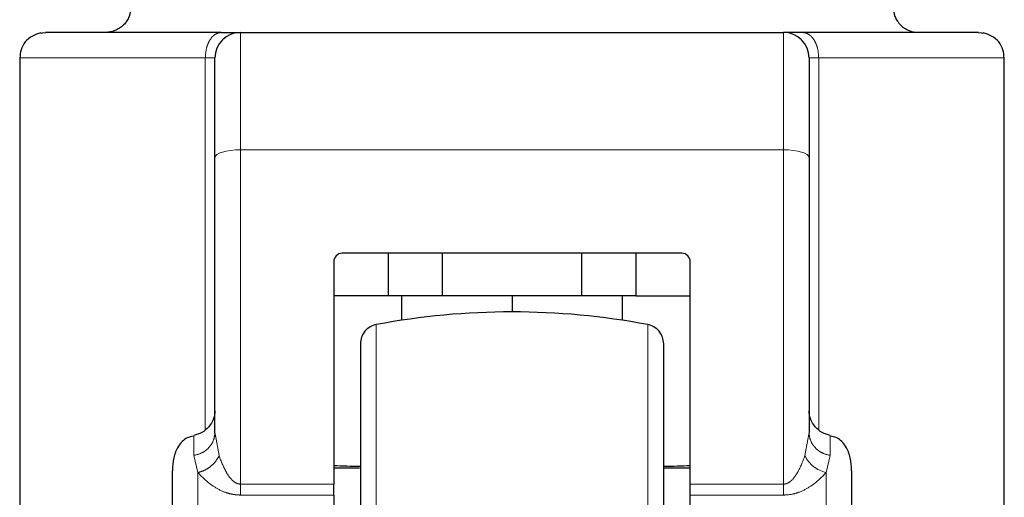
# Model space of a CAD drawing. Header units: millimetres. Extents: x 27 to 261, y 60 to 147.
# Tile 63 of 75: x 229.458 to 231.471, y 61.556 to 62.532. Entities that reach past the tile are written whole.
import ezdxf

# ---------------------------------------------------------------- set-up
doc = ezdxf.new("R2010")
doc.units = ezdxf.units.MM
doc.linetypes.add('PHANTOM', pattern=[12.7, 6.35, -1.27, 1.27, -1.27, 1.27, -1.27])

msp = doc.modelspace()

# ---------------------------------------------------------------- linework, layer by layer
at = {"color": 8, "linetype": 'PHANTOM', "lineweight": 18}
for p, q in [((229.5116, 62.5055), (229.5016, 62.5036)), ((229.9094, 62.2657), (229.9094, 62.5055)), ((231.0199, 62.5055), (231.0199, 62.2657)), ((231.4277, 62.5036), (231.4178, 62.5055)), ((229.4583, 62.4534), (229.8378, 62.4534)), ((229.8378, 62.4534), (229.8378, 61.6939)), ((229.8574, 62.4534), (229.8378, 62.4534)), ((231.0916, 62.4534), (231.0719, 62.4534)), ((231.0916, 61.6939), (231.0916, 62.4534)), ((231.0916, 62.4534), (231.471, 62.4534)), ((229.9094, 61.5828), (229.9094, 62.2657)), ((229.9094, 62.2657), (231.0199, 62.2657)), ((231.0199, 61.5828), (231.0199, 62.2657)), ((230.1873, 61.9088), (230.1873, 61.2146)), ((230.7421, 61.9088), (230.7421, 61.2146)), ((231.0633, 61.6409), (231.0719, 61.6881)), ((229.8661, 61.6409), (229.8584, 61.6824)), ((229.814, 61.6413), (229.8227, 61.6062)), ((231.1153, 61.6413), (231.1066, 61.6062)), ((229.8227, 60.7462), (229.8227, 61.6062)), ((231.1066, 61.6062), (231.1066, 60.7462)), ((229.9094, 61.5828), (229.9094, 61.5604)), ((230.1003, 61.5828), (229.9094, 61.5828)), ((231.0199, 61.5828), (230.829, 61.5828)), ((229.9094, 61.5604), (230.1003, 61.5604)), ((230.829, 61.5604), (231.0199, 61.5604))]:
    msp.add_line(p, q, dxfattribs=at)
at = {"color": 7, "linetype": 'Continuous', "lineweight": 25}
for p, q in [((229.9094, 62.5055), (231.0199, 62.5055)), ((229.4583, 62.4534), (229.4583, 61.2553)), ((231.471, 61.2067), (231.471, 62.4534)), ((229.8574, 61.6881), (229.8574, 62.2496)), ((231.0719, 62.2496), (231.0719, 61.6881)), ((230.8117, 62.0544), (230.1177, 62.0544)), ((230.2112, 62.0544), (230.2112, 61.9676)), ((230.3224, 61.9676), (230.3224, 62.0544)), ((230.6069, 62.0544), (230.6069, 61.9676)), ((230.7181, 62.0544), (230.7181, 61.9676)), ((230.1003, 62.037), (230.1003, 61.5828)), ((230.829, 61.5828), (230.829, 62.037)), ((230.2112, 61.9676), (230.1003, 61.9676)), ((230.3224, 61.9676), (230.2112, 61.9676)), ((230.2391, 61.9676), (230.2391, 61.9176)), ((230.6069, 61.9676), (230.3224, 61.9676)), ((230.4647, 61.9676), (230.4647, 61.9346)), ((230.7181, 61.9676), (230.6069, 61.9676)), ((230.6902, 61.9176), (230.6902, 61.9676)), ((230.7181, 61.9676), (230.829, 61.9676)), ((229.8584, 61.6824), (229.8574, 61.6881)), ((229.8575, 61.6825), (229.8567, 61.6803)), ((231.0726, 61.6803), (231.0718, 61.6825)), ((230.1003, 61.6161), (230.153, 61.6161)), ((230.7766, 61.6161), (230.829, 61.6161)), ((230.1003, 61.5604), (230.1003, 61.5828)), ((230.829, 61.5604), (230.829, 61.5828)), ((230.1003, 61.5604), (230.1003, 60.7462)), ((230.829, 60.7462), (230.829, 61.5604))]:
    msp.add_line(p, q, dxfattribs=at)
at = {"color": 7, "linetype": 'Continuous', "lineweight": 25, "flags": 128}
for points in [[(229.5019, 62.5038), (229.5042, 62.5045), (229.5116, 62.5055)], [(231.4178, 62.5055), (231.4252, 62.5045), (231.4274, 62.5038)]]:
    msp.add_lwpolyline(points, dxfattribs=at)
at = {"color": 8, "linetype": 'PHANTOM', "lineweight": 18, "flags": 128}
for points in [[(229.8574, 62.2496), (229.8584, 62.2528), (229.8614, 62.2558), (229.8662, 62.2586), (229.8726, 62.261), (229.8805, 62.263), (229.8895, 62.2645), (229.8993, 62.2654), (229.9094, 62.2657)], [(231.0199, 62.2657), (231.03, 62.2654), (231.0398, 62.2645), (231.0488, 62.263), (231.0567, 62.261), (231.0632, 62.2586), (231.068, 62.2558), (231.0709, 62.2528), (231.0719, 62.2496)]]:
    msp.add_lwpolyline(points, dxfattribs=at)
at = {"color": 7, "linetype": 'Continuous', "lineweight": 25}
for centre, radius, start, end in [((229.9094, 62.4534), 0.0521, 90, 180), ((231.0199, 62.4534), 0.0521, 0, 90), ((230.1177, 62.037), 0.0174, 90, 180), ((230.8117, 62.037), 0.0174, 0, 90), ((230.4647, 60.4346), 1.5, 79.3429, 100.6571)]:
    msp.add_arc(centre, radius, start, end, dxfattribs=at)
at = {"color": 8, "linetype": 'PHANTOM', "lineweight": 18}
msp.add_arc((231.1216, 61.6694), 0.0649, 206.1093, 256.6995, dxfattribs=at)
at = {"color": 7, "linetype": 'Continuous', "lineweight": 25}
for start_param, end_param in [(4.257536, 4.328169), (5.097181, 5.167242)]:
    msp.add_ellipse((230.4647, 61.6707), major_axis=(0.8294, 0), ratio=0.067037, start_param=start_param, end_param=end_param, dxfattribs=at)
for points, knots in [([(229.6856, 62.5575), (229.6849, 62.551), (229.6839, 62.5409), (229.6774, 62.5288), (229.6707, 62.5205), (229.6623, 62.5138), (229.6502, 62.5073), (229.6401, 62.5062), (229.6336, 62.5055)], [0, 0, 0, 0, 0.239457, 0.368363, 0.499989, 0.631631, 0.76055, 1, 1, 1, 1]), ([(231.2437, 62.5575), (231.2444, 62.551), (231.2455, 62.5409), (231.2519, 62.5288), (231.2587, 62.5205), (231.267, 62.5138), (231.2791, 62.5073), (231.2892, 62.5062), (231.2957, 62.5055)], [0, 0, 0, 0, 0.239459, 0.368366, 0.500011, 0.631654, 0.760548, 1, 1, 1, 1]), ([(229.5015, 62.5045), (229.4955, 62.5028), (229.4834, 62.4993), (229.4689, 62.4866), (229.4598, 62.4703), (229.4591, 62.459), (229.4588, 62.4534)], [0, 0, 0, 0, 0.2460638, 0.4998023, 0.7534436, 1, 1, 1, 1]), ([(229.8702, 62.5055), (229.8422, 62.5055), (229.7856, 62.5055), (229.7115, 62.5055), (229.6464, 62.5055), (229.5929, 62.5055), (229.5519, 62.5055), (229.5245, 62.5055), (229.5098, 62.5055), (229.511, 62.5055), (229.5116, 62.5055)], [0, 0, 0, 0, 0.121921, 0.246443, 0.372763, 0.5, 0.627237, 0.753558, 0.87808, 1, 1, 1, 1]), ([(229.8702, 62.5055), (229.8759, 62.5055), (229.8875, 62.5055), (229.8998, 62.5055), (229.908, 62.5055), (229.909, 62.5055), (229.9094, 62.5055)], [0, 0, 0, 0, 0.246817, 0.500004, 0.753177, 1, 1, 1, 1]), ([(231.0591, 62.5055), (231.0534, 62.5055), (231.0418, 62.5055), (231.0295, 62.5055), (231.0214, 62.5055), (231.0204, 62.5055), (231.0199, 62.5055)], [0, 0, 0, 0, 0.2468167, 0.5000025, 0.7531753, 1, 1, 1, 1]), ([(231.4178, 62.5055), (231.4184, 62.5055), (231.4196, 62.5055), (231.4048, 62.5055), (231.3774, 62.5055), (231.3364, 62.5055), (231.2829, 62.5055), (231.2178, 62.5055), (231.1437, 62.5055), (231.0871, 62.5055), (231.0591, 62.5055)], [0, 0, 0, 0, 0.1219201, 0.2464428, 0.3727623, 0.4999994, 0.6272372, 0.7535567, 0.8780788, 1, 1, 1, 1]), ([(231.4706, 62.4534), (231.4702, 62.459), (231.4695, 62.4703), (231.4604, 62.4866), (231.4459, 62.4993), (231.4338, 62.5028), (231.4278, 62.5045)], [0, 0, 0, 0, 0.24656, 0.500197, 0.753949, 1, 1, 1, 1]), ([(229.8574, 62.2496), (229.8574, 62.2635), (229.8574, 62.2917), (229.8574, 62.331), (229.8574, 62.3671), (229.8574, 62.3982), (229.8574, 62.423), (229.8574, 62.4407), (229.8574, 62.4515), (229.8574, 62.4528), (229.8574, 62.4534)], [0, 0, 0, 0, 0.119581, 0.243689, 0.37101, 0.499999, 0.62899, 0.756311, 0.880419, 1, 1, 1, 1]), ([(231.0719, 62.4534), (231.0719, 62.4528), (231.0719, 62.4515), (231.0719, 62.4407), (231.0719, 62.423), (231.0719, 62.3982), (231.0719, 62.3671), (231.0719, 62.331), (231.0719, 62.2917), (231.0719, 62.2635), (231.0719, 62.2496)], [0, 0, 0, 0, 0.119581, 0.243689, 0.37101, 0.500001, 0.62899, 0.756311, 0.880419, 1, 1, 1, 1]), ([(230.1873, 61.9088), (230.1829, 61.9075), (230.174, 61.9049), (230.1633, 61.8955), (230.156, 61.8832), (230.1551, 61.8739), (230.1547, 61.8694)], [0, 0, 0, 0, 0.242372, 0.499998, 0.75764, 1, 1, 1, 1]), ([(230.7747, 61.8694), (230.7742, 61.8739), (230.7733, 61.8832), (230.766, 61.8955), (230.7553, 61.9049), (230.7464, 61.9075), (230.7421, 61.9088)], [0, 0, 0, 0, 0.242357, 0.500002, 0.757665, 1, 1, 1, 1]), ([(230.1547, 61.8694), (230.1547, 61.8685), (230.1547, 61.8665), (230.1547, 61.8509), (230.1547, 61.8267), (230.1547, 61.7941), (230.1547, 61.7546), (230.1547, 61.7096), (230.1547, 61.6606), (230.1547, 61.6039), (230.1547, 61.5397), (230.1547, 61.469), (230.1547, 61.3903), (230.1547, 61.3056), (230.1547, 61.2437), (230.1547, 61.2146)], [0, 0, 0, 0, 0.079473, 0.158331, 0.23599, 0.311917, 0.38565, 0.456814, 0.52512, 0.59037, 0.672045, 0.748348, 0.819371, 0.915252, 1, 1, 1, 1]), ([(230.7747, 61.2146), (230.7747, 61.234), (230.7747, 61.274), (230.7747, 61.3355), (230.7747, 61.4006), (230.7747, 61.4691), (230.7747, 61.5397), (230.7747, 61.6039), (230.7747, 61.6606), (230.7747, 61.7096), (230.7747, 61.7546), (230.7747, 61.7941), (230.7747, 61.8267), (230.7747, 61.8509), (230.7747, 61.8665), (230.7747, 61.8685), (230.7747, 61.8694)], [0, 0, 0, 0, 0.056514, 0.116768, 0.180699, 0.251724, 0.328022, 0.409681, 0.474925, 0.543225, 0.614383, 0.688109, 0.76403, 0.841682, 0.920534, 1, 1, 1, 1]), ([(229.8574, 61.7328), (229.8568, 61.7271), (229.8556, 61.7153), (229.8459, 61.6993), (229.8315, 61.6871), (229.8197, 61.6839), (229.814, 61.6824)], [0, 0, 0, 0, 0.244669, 0.501813, 0.758053, 1, 1, 1, 1]), ([(231.1153, 61.6824), (231.1096, 61.6839), (231.0978, 61.6871), (231.0834, 61.6993), (231.0737, 61.7153), (231.0725, 61.7271), (231.0719, 61.7328)], [0, 0, 0, 0, 0.241925, 0.498171, 0.755321, 1, 1, 1, 1]), ([(229.8137, 61.6807), (229.8092, 61.6798), (229.7966, 61.6774), (229.7814, 61.6605), (229.7718, 61.6365), (229.771, 61.619), (229.7706, 61.6102)], [0, 0, 0, 0, 0.15508, 0.432138, 0.715044, 1, 1, 1, 1]), ([(231.1587, 61.6102), (231.1583, 61.619), (231.1575, 61.6365), (231.1479, 61.6605), (231.1326, 61.6776), (231.1198, 61.6799), (231.115, 61.6808)], [0, 0, 0, 0, 0.283063, 0.564085, 0.839301, 1, 1, 1, 1]), ([(229.7706, 60.8081), (229.7706, 60.8087), (229.7706, 60.8128), (229.7706, 60.8341), (229.7706, 60.8711), (229.7706, 60.9189), (229.7706, 60.9727), (229.7706, 61.0295), (229.7706, 61.0865), (229.7706, 61.1414), (229.7706, 61.1945), (229.7706, 61.2479), (229.7706, 61.304), (229.7706, 61.3629), (229.7706, 61.4227), (229.7706, 61.4806), (229.7706, 61.5337), (229.7706, 61.5767), (229.7706, 61.6024), (229.7706, 61.609), (229.7706, 61.6096)], [0, 0, 0, 0, 0.012616, 0.084317, 0.154615, 0.222417, 0.286857, 0.347339, 0.403534, 0.45534, 0.502829, 0.550347, 0.602182, 0.658407, 0.718918, 0.783383, 0.851205, 0.921517, 0.993223, 1, 1, 1, 1]), ([(231.1587, 61.6096), (231.1587, 61.609), (231.1587, 61.6024), (231.1587, 61.5767), (231.1587, 61.5337), (231.1587, 61.4806), (231.1587, 61.4227), (231.1587, 61.3629), (231.1587, 61.304), (231.1587, 61.2479), (231.1587, 61.1945), (231.1587, 61.1414), (231.1587, 61.0865), (231.1587, 61.0295), (231.1587, 60.9727), (231.1587, 60.9189), (231.1587, 60.871), (231.1587, 60.8342), (231.1587, 60.8133), (231.1587, 60.8093), (231.1587, 60.809)], [0, 0, 0, 0, 0.006813, 0.078905, 0.149595, 0.217782, 0.282593, 0.34343, 0.399957, 0.452071, 0.499845, 0.547589, 0.599674, 0.656171, 0.716978, 0.781765, 0.849932, 0.920608, 0.992694, 1, 1, 1, 1])]:
    msp.add_open_spline(points, degree=3, knots=knots, dxfattribs=at)
at = {"color": 8, "linetype": 'PHANTOM', "lineweight": 18}
for points, knots in [([(229.8378, 62.4534), (229.8382, 62.46), (229.8389, 62.4701), (229.8429, 62.4822), (229.8471, 62.4905), (229.8523, 62.4972), (229.8598, 62.5037), (229.8661, 62.5048), (229.8702, 62.5055)], [0, 0, 0, 0, 0.239458, 0.36836, 0.499997, 0.631638, 0.760543, 1, 1, 1, 1]), ([(231.0591, 62.5055), (231.0632, 62.5048), (231.0695, 62.5037), (231.077, 62.4972), (231.0822, 62.4905), (231.0864, 62.4822), (231.0905, 62.4701), (231.0911, 62.46), (231.0916, 62.4534)], [0, 0, 0, 0, 0.239458, 0.368363, 0.49999, 0.631639, 0.760541, 1, 1, 1, 1]), ([(229.8574, 61.6881), (229.8568, 61.6827), (229.8556, 61.6716), (229.8459, 61.6568), (229.8315, 61.6456), (229.8197, 61.6427), (229.814, 61.6413)], [0, 0, 0, 0, 0.242143, 0.499994, 0.757849, 1, 1, 1, 1]), ([(231.0719, 61.6881), (231.0725, 61.6827), (231.0737, 61.6716), (231.0834, 61.6568), (231.0978, 61.6456), (231.1096, 61.6427), (231.1153, 61.6413)], [0, 0, 0, 0, 0.242155, 0.500012, 0.757874, 1, 1, 1, 1]), ([(229.814, 61.6816), (229.814, 61.6814), (229.814, 61.681), (229.814, 61.6544), (229.814, 61.6413)], [0, 0, 0, 0, 0.507246, 1, 1, 1, 1]), ([(231.1153, 61.6818), (231.1153, 61.6818), (231.1153, 61.6824), (231.1153, 61.6763), (231.1153, 61.6637), (231.1153, 61.6487), (231.1153, 61.6413)], [0, 0, 0, 0, 0.0460759, 0.362054, 0.6808644, 1, 1, 1, 1]), ([(229.8661, 61.6409), (229.8638, 61.6369), (229.8593, 61.6288), (229.8486, 61.6184), (229.8361, 61.6103), (229.8271, 61.6076), (229.8227, 61.6062)], [0, 0, 0, 0, 0.245003, 0.499993, 0.755016, 1, 1, 1, 1]), ([(229.9094, 61.5828), (229.9077, 61.5829), (229.904, 61.5833), (229.8975, 61.5865), (229.8886, 61.5944), (229.8762, 61.6132), (229.8701, 61.6298), (229.8661, 61.6409)], [0, 0, 0, 0, 0.058915, 0.125006, 0.250205, 0.500602, 1, 1, 1, 1]), ([(231.0199, 61.5828), (231.0212, 61.5828), (231.0239, 61.583), (231.0293, 61.585), (231.0383, 61.5915), (231.0522, 61.6107), (231.0587, 61.6285), (231.0633, 61.6409)], [0, 0, 0, 0, 0.044601, 0.092458, 0.197674, 0.444538, 1, 1, 1, 1]), ([(229.8227, 61.6062), (229.8325, 61.596), (229.8473, 61.5807), (229.8757, 61.5664), (229.8945, 61.5612), (229.9045, 61.5607), (229.9094, 61.5604)], [0, 0, 0, 0, 0.497989, 0.748467, 0.877506, 1, 1, 1, 1]), ([(231.0199, 61.5604), (231.0248, 61.5607), (231.0349, 61.5612), (231.0537, 61.5664), (231.0821, 61.5807), (231.0968, 61.596), (231.1066, 61.6062)], [0, 0, 0, 0, 0.122511, 0.251549, 0.502022, 1, 1, 1, 1]), ([(231.0199, 61.5604), (231.0199, 61.5637), (231.0199, 61.5702), (231.0199, 61.5786), (231.0199, 61.5828)], [0, 0, 0, 0, 0.4999947, 1, 1, 1, 1])]:
    msp.add_open_spline(points, degree=3, knots=knots, dxfattribs=at)

doc.saveas('drawing.dxf')
